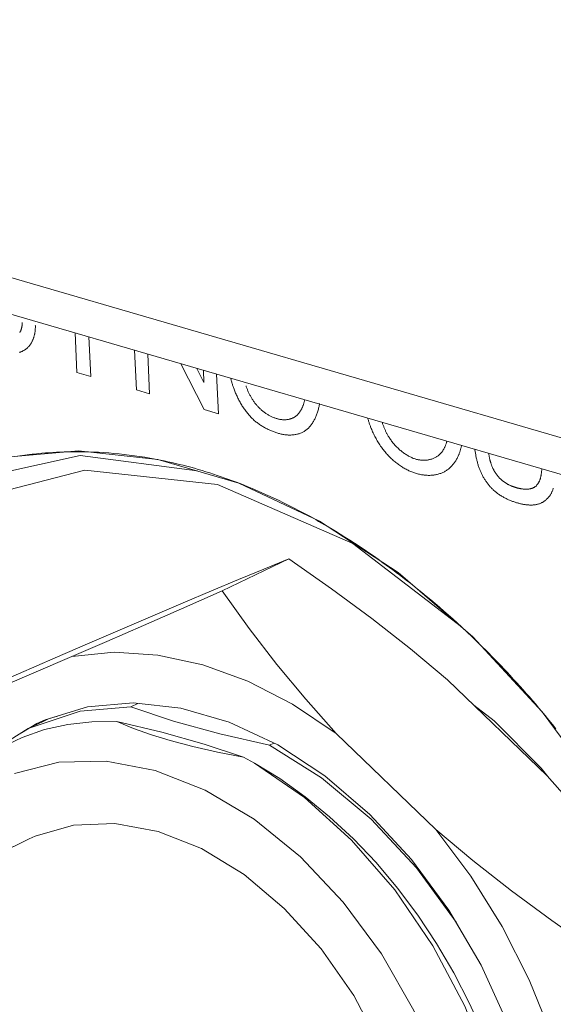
# Model space of a CAD drawing. Header units: millimetres. Extents: x 3925 to 5043, y -86 to 778.
# Tile 244 of 256: x 4893.69 to 4895.64, y 113.09 to 116.69. Entities that reach past the tile are written whole.
import ezdxf

# ---------------------------------------------------------------- set-up
doc = ezdxf.new("R2010")
doc.units = ezdxf.units.MM
doc.header["$LTSCALE"] = 46.255
for name, color, linetype in [('61-8RRB5G101DXF_CONTINUOUS_LINE', 7, 'CONTINUOUS'), ('792-MOLEX-73DXF_CONTINUOUS_LINE', 7, 'CONTINUOUS'), ('H30-IO-SHIELDXF_CONTINUOUS_LINE', 7, 'CONTINUOUS'), ('H30K-IO-LABEDXF_CONTINUOUS_LINE', 7, 'CONTINUOUS'), ('H30K-REAR-CODXF_CONTINUOUS_LINE', 7, 'CONTINUOUS'), ('LABEL-IO-H30DXF_CONTINUOUS_LINE', 7, 'CONTINUOUS')]:
    doc.layers.add(name, color=color, linetype=linetype)

msp = doc.modelspace()

# ---------------------------------------------------------------- linework, layer by layer
at = {"layer": '61-8RRB5G101DXF_CONTINUOUS_LINE', "color": 7, "linetype": 'Continuous', "lineweight": 0}
for p, q in [((4894.6736, 114.7181), (4894.4286, 114.6001)), ((4894.2862, 114.5567), (4894.3901, 114.6005)), ((4894.2862, 114.5567), (4893.9439, 114.4101)), ((4893.878, 114.36), (4893.5358, 114.2135)), ((4895.6209, 113.9224), (4895.2556, 114.2747)), ((4894.7358, 114.2032), (4894.8474, 114.078)), ((4893.7492, 114.1138), (4893.7795, 114.1276)), ((4893.6934, 114.0807), (4893.7492, 114.1138)), ((4895.2127, 113.7257), (4894.8474, 114.078))]:
    msp.add_line(p, q, dxfattribs=at)
for points in [[(4894.3901, 114.6005), (4894.4883, 114.6416), (4894.5822, 114.6806), (4894.6736, 114.7181)], [(4894.6736, 114.7181), (4894.8302, 114.6084), (4894.9783, 114.4991), (4895.1198, 114.3882), (4895.2556, 114.2747)], [(4893.878, 114.36), (4894.0061, 114.4155), (4894.1398, 114.4737), (4894.28, 114.535), (4894.4286, 114.6001)], [(4894.4286, 114.6001), (4894.528, 114.4628), (4894.6298, 114.3311), (4894.7358, 114.2032)], [(4893.3933, 114.17), (4893.542, 114.2352), (4893.6822, 114.2965), (4893.8159, 114.3547), (4893.9439, 114.4101)], [(4894.8474, 114.078), (4894.6872, 114.1851), (4894.5231, 114.2695), (4894.3576, 114.3299), (4894.1933, 114.3654), (4894.0326, 114.3755), (4893.878, 114.36)], [(4893.7795, 114.1276), (4893.9355, 114.1752), (4894.1026, 114.1898), (4894.2772, 114.171), (4894.4551, 114.1193), (4894.6326, 114.0357), (4894.8056, 113.9221), (4894.9703, 113.7812), (4895.123, 113.616), (4895.2603, 113.4302), (4895.3791, 113.228), (4895.4768, 113.0138), (4895.5511, 112.7926), (4895.6005, 112.5692), (4895.6237, 112.3485)], [(4895.6209, 113.9224), (4895.7325, 113.7972), (4895.8385, 113.6693), (4895.9403, 113.5376), (4896.0397, 113.4003)], [(4895.2127, 113.7257), (4895.3485, 113.6122), (4895.49, 113.5014), (4895.6381, 113.392), (4895.7947, 113.2823)], [(4895.2127, 113.7257), (4895.3411, 113.5543), (4895.4557, 113.3698), (4895.5548, 113.1751), (4895.6367, 112.9731), (4895.7003, 112.7668), (4895.7446, 112.5595)]]:
    msp.add_lwpolyline(points, dxfattribs=at)
at = {"layer": '792-MOLEX-73DXF_CONTINUOUS_LINE', "color": 7, "linetype": 'Continuous', "lineweight": 0}
for p, q in [((4894.0938, 114.1754), (4894.1198, 114.188)), ((4893.7727, 114.1223), (4893.7179, 114.0959)), ((4894.6181, 114.0425), (4894.6026, 114.0351)), ((4893.7214, 113.6913), (4893.2421, 113.4604))]:
    msp.add_line(p, q, dxfattribs=at)
for points in [[(4893.7179, 114.0959), (4893.9082, 114.1593), (4894.0938, 114.1754)], [(4894.0938, 114.1754), (4894.25, 114.1235), (4894.4199, 114.0766), (4894.6026, 114.0351)], [(4893.6956, 114.0636), (4893.7775, 114.0919), (4893.863, 114.111), (4893.9514, 114.121), (4894.0424, 114.1216)], [(4893.8251, 114.1418), (4893.7924, 114.1315), (4893.7727, 114.1223)], [(4894.2377, 114.052), (4894.1693, 114.0733), (4894.1041, 114.0966), (4894.0424, 114.1216)], [(4894.5067, 113.9911), (4894.3626, 114.0391), (4894.2076, 114.0828), (4894.0424, 114.1216)], [(4893.5534, 113.9862), (4893.5747, 114.0068), (4893.7179, 114.0959)], [(4893.5445, 113.9806), (4893.6178, 114.0265), (4893.6956, 114.0636)], [(4894.5067, 113.9911), (4894.4117, 114.0091), (4894.3218, 114.0295), (4894.2377, 114.052)], [(4894.6026, 114.0351), (4894.7938, 113.9156), (4894.9754, 113.7639), (4895.1419, 113.5849)], [(4894.1836, 113.9422), (4894.0032, 113.9764), (4893.8293, 113.9729), (4893.6671, 113.9316)], [(4894.5067, 113.9911), (4894.5203, 113.984), (4894.5339, 113.9768), (4894.5474, 113.9693)], [(4894.643, 111.2338), (4894.8066, 111.2711), (4894.955, 111.3453), (4895.0836, 111.4541), (4895.1887, 111.594), (4895.2686, 111.763), (4895.32, 111.9552), (4895.3416, 112.1652), (4895.3328, 112.387), (4895.2941, 112.6145), (4895.2266, 112.8415), (4895.1322, 113.062), (4895.0133, 113.27), (4894.8731, 113.46), (4894.7164, 113.6255), (4894.5459, 113.7639), (4894.3664, 113.8706), (4894.1836, 113.9422)], [(4895.1104, 111.2861), (4895.2428, 111.4021), (4895.352, 111.5497), (4895.435, 111.7251), (4895.4899, 111.9239), (4895.5151, 112.141), (4895.51, 112.3709), (4895.4749, 112.6076), (4895.4105, 112.8453), (4895.3185, 113.0779), (4895.2013, 113.2994), (4895.0618, 113.5042), (4894.9036, 113.6871), (4894.7306, 113.8435), (4894.5474, 113.9693)], [(4895.3883, 112.9733), (4895.3366, 113.0885), (4895.2791, 113.1999), (4895.2152, 113.3085), (4895.1465, 113.4117), (4895.0726, 113.5102), (4894.9933, 113.6043), (4894.9102, 113.6917), (4894.823, 113.7728), (4894.7338, 113.8458), (4894.6407, 113.9122), (4894.5474, 113.9693)], [(4893.7214, 113.6913), (4893.7434, 113.7014), (4893.8836, 113.7418), (4894.0354, 113.7477), (4894.1939, 113.7185)], [(4894.1939, 113.7185), (4894.3529, 113.6556), (4894.509, 113.5605), (4894.6569, 113.4365), (4894.7917, 113.2879), (4894.9113, 113.1168), (4895.0102, 112.9302), (4895.0855, 112.7341), (4895.135, 112.5344), (4895.1574, 112.3374), (4895.1523, 112.1487), (4895.1198, 111.9738), (4895.0609, 111.8178), (4894.9772, 111.6854), (4894.871, 111.5806), (4894.7689, 111.5175)], [(4895.1419, 113.5849), (4895.2873, 113.3867), (4895.3449, 113.2862)]]:
    msp.add_lwpolyline(points, dxfattribs=at)
at = {"layer": 'H30-IO-SHIELDXF_CONTINUOUS_LINE', "color": 7, "linetype": 'Continuous', "lineweight": 0}
msp.add_line((4895.6231, 113.9199), (4895.5993, 113.9502), dxfattribs=at)
msp.add_lwpolyline([(4895.5993, 113.9502), (4895.4266, 114.1237), (4895.3519, 114.1818)], dxfattribs=at)
at = {"layer": 'H30K-IO-LABEDXF_CONTINUOUS_LINE', "color": 7, "linetype": 'Continuous', "lineweight": 0}
for p, q in [((4893.8964, 115.4006), (4893.8897, 115.5458)), ((4893.9404, 115.5311), (4893.9471, 115.3858)), ((4894.1144, 115.3372), (4894.1077, 115.4824)), ((4894.1562, 115.4683), (4894.1629, 115.323)), ((4894.3633, 115.2648), (4894.2771, 115.4331)), ((4893.9471, 115.3858), (4893.8964, 115.4006)), ((4894.3354, 115.4162), (4894.3621, 115.3641)), ((4894.3621, 115.3641), (4894.36, 115.409)), ((4894.4085, 115.3949), (4894.4152, 115.2497)), ((4894.1629, 115.323), (4894.1144, 115.3372)), ((4894.4152, 115.2497), (4894.3633, 115.2648)), ((4894.1826, 115.0836), (4894.2024, 115.0798)), ((4894.481, 114.9988), (4894.5008, 114.9911)), ((4895.3063, 114.4688), (4895.3259, 114.4504)), ((4895.3259, 114.4504), (4895.3455, 114.4319)), ((4895.3455, 114.4319), (4895.365, 114.4131)), ((4895.365, 114.4131), (4895.3844, 114.3941)), ((4895.5904, 114.1711), (4895.6136, 114.1433)), ((4895.6136, 114.1433), (4895.6269, 114.1271)), ((4895.6269, 114.1271), (4895.64, 114.1109)), ((4895.64, 114.1109), (4895.6531, 114.0946))]:
    msp.add_line(p, q, dxfattribs=at)
for points in [[(4893.6862, 115.547), (4893.6867, 115.5479), (4893.6873, 115.5489), (4893.6879, 115.5498), (4893.6884, 115.5508), (4893.6889, 115.5518), (4893.6894, 115.5529), (4893.6899, 115.5539), (4893.6904, 115.555), (4893.6908, 115.5561), (4893.6912, 115.5572), (4893.6916, 115.5584), (4893.692, 115.5595), (4893.6924, 115.5607), (4893.6927, 115.5619), (4893.6931, 115.5631), (4893.6934, 115.5643), (4893.6937, 115.5655), (4893.6939, 115.5667), (4893.6941, 115.568), (4893.6944, 115.5693), (4893.6946, 115.5705), (4893.6947, 115.5718), (4893.6949, 115.5731), (4893.695, 115.5744), (4893.6951, 115.5757), (4893.6952, 115.5771), (4893.6952, 115.5784), (4893.6952, 115.5797), (4893.6952, 115.5811), (4893.6952, 115.5824), (4893.6952, 115.5838)], [(4893.7435, 115.5749), (4893.7436, 115.5724), (4893.7436, 115.5698), (4893.7436, 115.5673), (4893.7436, 115.5649), (4893.7435, 115.5624), (4893.7434, 115.5599), (4893.7432, 115.5575), (4893.743, 115.555), (4893.7427, 115.5526), (4893.7424, 115.5502), (4893.7421, 115.5479), (4893.7417, 115.5455), (4893.7412, 115.5432), (4893.7408, 115.5409), (4893.7403, 115.5386), (4893.7397, 115.5363), (4893.7391, 115.5341), (4893.7385, 115.5319), (4893.7379, 115.5297), (4893.7372, 115.5276), (4893.7364, 115.5255), (4893.7357, 115.5234), (4893.7349, 115.5214), (4893.734, 115.5194), (4893.7331, 115.5174), (4893.7322, 115.5155), (4893.7313, 115.5136), (4893.7303, 115.5117), (4893.7293, 115.5099)], [(4893.7293, 115.5099), (4893.7282, 115.508), (4893.727, 115.5062), (4893.7258, 115.5044), (4893.7246, 115.5027), (4893.7233, 115.501), (4893.722, 115.4994), (4893.7207, 115.4978), (4893.7193, 115.4962), (4893.7179, 115.4947), (4893.7164, 115.4932), (4893.7149, 115.4918), (4893.7134, 115.4904), (4893.7118, 115.4891), (4893.7102, 115.4878), (4893.7086, 115.4865), (4893.707, 115.4853), (4893.7053, 115.4842), (4893.7036, 115.4831), (4893.7019, 115.482), (4893.7001, 115.481), (4893.6983, 115.48), (4893.6965, 115.4791), (4893.6947, 115.4782), (4893.6929, 115.4774), (4893.691, 115.4766), (4893.6892, 115.4758), (4893.6873, 115.4751), (4893.6854, 115.4745)], [(4894.4711, 115.3436), (4894.4702, 115.3464), (4894.4692, 115.3492), (4894.4683, 115.3519), (4894.4674, 115.3547), (4894.4665, 115.3575), (4894.4656, 115.3603), (4894.4647, 115.3631), (4894.4639, 115.3659), (4894.463, 115.3687), (4894.4622, 115.3715), (4894.4614, 115.3743), (4894.4607, 115.3772), (4894.4599, 115.38)], [(4894.5164, 115.3517), (4894.5173, 115.349), (4894.5182, 115.3464), (4894.5192, 115.3437), (4894.5202, 115.3411), (4894.5213, 115.3385), (4894.5223, 115.3358), (4894.5235, 115.3332), (4894.5246, 115.3306), (4894.5258, 115.328), (4894.527, 115.3254), (4894.5283, 115.3228), (4894.5296, 115.3202), (4894.5309, 115.3177), (4894.5323, 115.3152), (4894.5337, 115.3126), (4894.5351, 115.3101), (4894.5365, 115.3077), (4894.538, 115.3052), (4894.5395, 115.3028), (4894.5411, 115.3004), (4894.5426, 115.298), (4894.5442, 115.2957), (4894.5458, 115.2934), (4894.5475, 115.2911), (4894.5492, 115.2889), (4894.5509, 115.2867), (4894.5526, 115.2845), (4894.5543, 115.2824), (4894.5561, 115.2804), (4894.5579, 115.2783), (4894.5597, 115.2763), (4894.5616, 115.2744), (4894.5634, 115.2725)], [(4894.534, 115.2377), (4894.5314, 115.2405), (4894.5288, 115.2433), (4894.5263, 115.2462), (4894.5238, 115.2492), (4894.5213, 115.2522), (4894.5189, 115.2553), (4894.5165, 115.2584), (4894.5141, 115.2616), (4894.5118, 115.2648), (4894.5095, 115.2681), (4894.5072, 115.2714), (4894.505, 115.2747), (4894.5028, 115.2781), (4894.5007, 115.2816), (4894.4986, 115.2851), (4894.4965, 115.2886), (4894.4945, 115.2921), (4894.4926, 115.2957), (4894.4906, 115.2993), (4894.4888, 115.3029), (4894.4869, 115.3065), (4894.4851, 115.3102), (4894.4834, 115.3139), (4894.4817, 115.3175), (4894.48, 115.3212), (4894.4784, 115.325), (4894.4769, 115.3287), (4894.4754, 115.3324), (4894.4739, 115.3361), (4894.4725, 115.3399), (4894.4711, 115.3436)], [(4894.6994, 115.2408), (4894.7009, 115.242), (4894.7024, 115.2433), (4894.7039, 115.2446), (4894.7053, 115.246), (4894.7067, 115.2474), (4894.708, 115.2489), (4894.7093, 115.2504), (4894.7106, 115.252), (4894.7119, 115.2536), (4894.7131, 115.2553), (4894.7143, 115.257), (4894.7154, 115.2588), (4894.7165, 115.2606), (4894.7176, 115.2624), (4894.7187, 115.2643), (4894.7197, 115.2662), (4894.7207, 115.2682), (4894.7217, 115.2702), (4894.7226, 115.2722), (4894.7235, 115.2743), (4894.7244, 115.2763), (4894.7252, 115.2785), (4894.726, 115.2806), (4894.7268, 115.2828), (4894.7275, 115.285), (4894.7282, 115.2872), (4894.7289, 115.2894), (4894.7296, 115.2917), (4894.7302, 115.2939), (4894.7308, 115.2962), (4894.7314, 115.2985), (4894.7319, 115.3009)], [(4894.7864, 115.2877), (4894.7858, 115.2841), (4894.7851, 115.2805), (4894.7843, 115.2769), (4894.7835, 115.2733), (4894.7827, 115.2698), (4894.7817, 115.2663), (4894.7808, 115.2628), (4894.7798, 115.2593), (4894.7787, 115.2559), (4894.7776, 115.2525), (4894.7764, 115.2492), (4894.7752, 115.2459), (4894.7739, 115.2426), (4894.7726, 115.2394), (4894.7712, 115.2362), (4894.7697, 115.2331), (4894.7683, 115.23), (4894.7667, 115.227), (4894.7651, 115.2241), (4894.7635, 115.2212), (4894.7618, 115.2183), (4894.76, 115.2156), (4894.7582, 115.2129), (4894.7563, 115.2102), (4894.7544, 115.2077), (4894.7524, 115.2052), (4894.7504, 115.2028), (4894.7483, 115.2005), (4894.7462, 115.1983), (4894.744, 115.1961), (4894.7418, 115.1941), (4894.7395, 115.1921), (4894.7371, 115.1902), (4894.7347, 115.1884)], [(4894.5634, 115.2725), (4894.5657, 115.2704), (4894.5679, 115.2682), (4894.5702, 115.2662), (4894.5725, 115.2641), (4894.5748, 115.2621), (4894.5771, 115.2602), (4894.5795, 115.2583), (4894.5819, 115.2565), (4894.5843, 115.2547), (4894.5867, 115.2529), (4894.5892, 115.2512), (4894.5916, 115.2496), (4894.5941, 115.248), (4894.5966, 115.2465), (4894.599, 115.245), (4894.6015, 115.2436), (4894.604, 115.2422), (4894.6065, 115.2409), (4894.6091, 115.2396), (4894.6116, 115.2384), (4894.6141, 115.2373), (4894.6166, 115.2362), (4894.6191, 115.2352), (4894.6216, 115.2343), (4894.6241, 115.2334), (4894.6266, 115.2325), (4894.6291, 115.2318)], [(4894.6291, 115.2318), (4894.6314, 115.2311), (4894.6337, 115.2306), (4894.636, 115.23), (4894.6383, 115.2295), (4894.6406, 115.2291), (4894.6429, 115.2288), (4894.6453, 115.2284), (4894.6476, 115.2282), (4894.6499, 115.228), (4894.6521, 115.2278), (4894.6544, 115.2277), (4894.6567, 115.2277), (4894.659, 115.2277), (4894.6612, 115.2278), (4894.6635, 115.228), (4894.6657, 115.2282), (4894.6679, 115.2284), (4894.6701, 115.2287), (4894.6722, 115.2291), (4894.6744, 115.2295), (4894.6765, 115.23), (4894.6786, 115.2306), (4894.6806, 115.2312), (4894.6826, 115.2319), (4894.6846, 115.2326), (4894.6866, 115.2334), (4894.6886, 115.2343), (4894.6905, 115.2352), (4894.6923, 115.2362), (4894.6941, 115.2373), (4894.6959, 115.2384), (4894.6977, 115.2396), (4894.6994, 115.2408)], [(4894.6357, 115.1778), (4894.6326, 115.1787), (4894.6294, 115.1797), (4894.6262, 115.1807), (4894.6231, 115.1818), (4894.6199, 115.183), (4894.6167, 115.1841), (4894.6135, 115.1854), (4894.6103, 115.1866), (4894.6071, 115.188), (4894.6039, 115.1894), (4894.6007, 115.1908), (4894.5975, 115.1923), (4894.5943, 115.1939), (4894.5911, 115.1955), (4894.5879, 115.1971), (4894.5847, 115.1989), (4894.5816, 115.2006), (4894.5784, 115.2025), (4894.5753, 115.2044), (4894.5722, 115.2063), (4894.5691, 115.2084), (4894.566, 115.2105), (4894.563, 115.2126), (4894.5599, 115.2148), (4894.5569, 115.2171), (4894.5539, 115.2194), (4894.551, 115.2218), (4894.5481, 115.2243), (4894.5452, 115.2268), (4894.5423, 115.2295), (4894.5395, 115.2321), (4894.5367, 115.2349), (4894.534, 115.2377)], [(4894.9756, 115.1959), (4894.9746, 115.1986), (4894.9736, 115.2012), (4894.9726, 115.2039), (4894.9716, 115.2066), (4894.9706, 115.2093), (4894.9696, 115.212), (4894.9687, 115.2147), (4894.9678, 115.2174), (4894.9669, 115.2201), (4894.966, 115.2228), (4894.9652, 115.2255), (4894.9643, 115.2283), (4894.9635, 115.231), (4894.9627, 115.2337)], [(4895.0159, 115.2183), (4895.0168, 115.2157), (4895.0176, 115.2132), (4895.0185, 115.2107), (4895.0194, 115.2082), (4895.0203, 115.2057), (4895.0213, 115.2032), (4895.0222, 115.2007), (4895.0232, 115.1983), (4895.0243, 115.1958), (4895.0253, 115.1934), (4895.0264, 115.191), (4895.0275, 115.1886), (4895.0286, 115.1862), (4895.0297, 115.1838), (4895.0309, 115.1815), (4895.0321, 115.1791), (4895.0333, 115.1768), (4895.0345, 115.1745), (4895.0358, 115.1722), (4895.0371, 115.1699), (4895.0384, 115.1677), (4895.0397, 115.1655), (4895.0411, 115.1633), (4895.0425, 115.1611), (4895.0439, 115.1589)], [(4894.7347, 115.1884), (4894.7323, 115.1868), (4894.7298, 115.1852), (4894.7272, 115.1837), (4894.7246, 115.1823), (4894.722, 115.181), (4894.7193, 115.1798), (4894.7165, 115.1787), (4894.7137, 115.1777), (4894.7109, 115.1767), (4894.708, 115.1758), (4894.7051, 115.1751), (4894.7022, 115.1744), (4894.6992, 115.1737), (4894.6962, 115.1732), (4894.6931, 115.1728), (4894.6901, 115.1724), (4894.687, 115.1721), (4894.6839, 115.1719), (4894.6807, 115.1718), (4894.6776, 115.1717), (4894.6744, 115.1717), (4894.6712, 115.1718), (4894.668, 115.172), (4894.6648, 115.1723), (4894.6616, 115.1726), (4894.6583, 115.173), (4894.6551, 115.1735), (4894.6519, 115.174), (4894.6486, 115.1746), (4894.6454, 115.1753), (4894.6422, 115.1761), (4894.6389, 115.1769), (4894.6357, 115.1778)], [(4895.044, 115.0905), (4895.041, 115.0935), (4895.038, 115.0967), (4895.0351, 115.0999), (4895.0321, 115.1032), (4895.0293, 115.1065), (4895.0264, 115.1099), (4895.0236, 115.1134), (4895.0208, 115.1169), (4895.0181, 115.1205), (4895.0154, 115.1241), (4895.0128, 115.1278), (4895.0102, 115.1315), (4895.0076, 115.1353), (4895.0051, 115.1391), (4895.0026, 115.143), (4895.0002, 115.1469), (4894.9978, 115.1508), (4894.9955, 115.1548), (4894.9933, 115.1588), (4894.9911, 115.1628), (4894.9889, 115.1669), (4894.9868, 115.171), (4894.9848, 115.1751), (4894.9828, 115.1792), (4894.9809, 115.1834), (4894.9791, 115.1876), (4894.9773, 115.1917), (4894.9756, 115.1959)], [(4895.0439, 115.1589), (4895.046, 115.1558), (4895.0482, 115.1527), (4895.0505, 115.1496), (4895.0528, 115.1466), (4895.0551, 115.1437), (4895.0575, 115.1408), (4895.06, 115.1379), (4895.0625, 115.1351), (4895.065, 115.1323), (4895.0676, 115.1296), (4895.0702, 115.1269), (4895.0729, 115.1243), (4895.0756, 115.1218), (4895.0783, 115.1193), (4895.0811, 115.1168), (4895.0839, 115.1145), (4895.0867, 115.1122), (4895.0895, 115.1099), (4895.0924, 115.1078), (4895.0953, 115.1057), (4895.0981, 115.1036), (4895.1011, 115.1017), (4895.104, 115.0998), (4895.1069, 115.098), (4895.1099, 115.0962), (4895.1128, 115.0946), (4895.1158, 115.093), (4895.1187, 115.0915), (4895.1217, 115.0901), (4895.1246, 115.0888), (4895.1276, 115.0875), (4895.1305, 115.0863), (4895.1334, 115.0853), (4895.1363, 115.0843), (4895.1392, 115.0834)], [(4895.2309, 115.105), (4895.2321, 115.1064), (4895.2333, 115.1078), (4895.2345, 115.1092), (4895.2356, 115.1107), (4895.2367, 115.1123), (4895.2378, 115.1138), (4895.2389, 115.1154), (4895.2399, 115.1171), (4895.2409, 115.1187), (4895.2419, 115.1204), (4895.2428, 115.1222), (4895.2437, 115.1239), (4895.2446, 115.1257), (4895.2455, 115.1275), (4895.2464, 115.1293), (4895.2472, 115.1312), (4895.248, 115.1331), (4895.2487, 115.135), (4895.2495, 115.137), (4895.2502, 115.139), (4895.2509, 115.141), (4895.2516, 115.143), (4895.2522, 115.145), (4895.2529, 115.1471), (4895.2535, 115.1492)], [(4895.3072, 115.1335), (4895.3067, 115.1312), (4895.3061, 115.1288), (4895.3055, 115.1265), (4895.3049, 115.1241), (4895.3043, 115.1218), (4895.3037, 115.1195), (4895.303, 115.1173), (4895.3023, 115.115), (4895.3016, 115.1128), (4895.3008, 115.1106), (4895.3001, 115.1084), (4895.2993, 115.1062), (4895.2985, 115.1041), (4895.2977, 115.1019), (4895.2968, 115.0998), (4895.2959, 115.0977)], [(4893.6781, 115.094), (4893.687, 115.0953), (4893.6959, 115.0966), (4893.7048, 115.0978), (4893.7137, 115.099), (4893.7227, 115.1001), (4893.7317, 115.1012), (4893.7406, 115.1022)], [(4893.7406, 115.1022), (4893.7541, 115.1036), (4893.7676, 115.1048), (4893.7811, 115.106), (4893.7947, 115.107), (4893.8082, 115.1078), (4893.8218, 115.1086), (4893.8355, 115.1092), (4893.8491, 115.1097), (4893.8628, 115.1101)], [(4893.8628, 115.1101), (4893.8735, 115.1103), (4893.8842, 115.1105), (4893.895, 115.1105), (4893.9058, 115.1105), (4893.9165, 115.1104), (4893.9273, 115.1102), (4893.9381, 115.1099)], [(4893.9381, 115.1099), (4893.9568, 115.1093), (4893.9755, 115.1084), (4893.9942, 115.1073), (4894.0129, 115.106), (4894.0317, 115.1045), (4894.0505, 115.1027), (4894.0693, 115.1007), (4894.0882, 115.0984), (4894.107, 115.0959), (4894.1259, 115.0932), (4894.1448, 115.0902), (4894.1637, 115.087), (4894.1826, 115.0836)], [(4895.1392, 115.0834), (4895.1421, 115.0826), (4895.1449, 115.0819), (4895.1478, 115.0813), (4895.1506, 115.0808), (4895.1535, 115.0803), (4895.1563, 115.0799), (4895.1592, 115.0796), (4895.162, 115.0794), (4895.1649, 115.0793), (4895.1677, 115.0792), (4895.1705, 115.0792), (4895.1733, 115.0793), (4895.1761, 115.0795), (4895.1788, 115.0797), (4895.1816, 115.0801), (4895.1843, 115.0805), (4895.187, 115.081), (4895.1897, 115.0816), (4895.1923, 115.0822), (4895.1949, 115.0829), (4895.1975, 115.0837), (4895.2001, 115.0846), (4895.2026, 115.0856), (4895.205, 115.0866), (4895.2075, 115.0877), (4895.2099, 115.0889), (4895.2122, 115.0902), (4895.2145, 115.0915), (4895.2167, 115.0929), (4895.2189, 115.0944), (4895.2211, 115.096), (4895.2231, 115.0976), (4895.2252, 115.0994), (4895.2271, 115.1012), (4895.229, 115.103), (4895.2309, 115.105)], [(4895.2959, 115.0977), (4895.2946, 115.0947), (4895.2932, 115.0917), (4895.2918, 115.0888), (4895.2903, 115.0859), (4895.2887, 115.083), (4895.2871, 115.0802), (4895.2854, 115.0775), (4895.2836, 115.0748), (4895.2819, 115.0721), (4895.28, 115.0695), (4895.2781, 115.067), (4895.2762, 115.0646), (4895.2742, 115.0622), (4895.2721, 115.0598), (4895.27, 115.0575), (4895.2679, 115.0553), (4895.2657, 115.0532), (4895.2634, 115.0511), (4895.2612, 115.0491), (4895.2588, 115.0472), (4895.2565, 115.0454), (4895.2541, 115.0436), (4895.2516, 115.0419), (4895.2491, 115.0403), (4895.2466, 115.0387), (4895.244, 115.0373), (4895.2414, 115.0359), (4895.2388, 115.0346), (4895.2361, 115.0335), (4895.2334, 115.0324)], [(4895.3716, 115.0505), (4895.3705, 115.0536), (4895.3695, 115.0567), (4895.3685, 115.0598), (4895.3676, 115.0629), (4895.3667, 115.066), (4895.3658, 115.0692), (4895.3649, 115.0723), (4895.3641, 115.0754), (4895.3633, 115.0785), (4895.3626, 115.0817), (4895.3619, 115.0848), (4895.3612, 115.0879), (4895.3606, 115.0911), (4895.3599, 115.0942), (4895.3593, 115.0974), (4895.3588, 115.1005), (4895.3582, 115.1037), (4895.3577, 115.1068), (4895.3572, 115.1099), (4895.3568, 115.1131), (4895.3563, 115.1162), (4895.3559, 115.1194)], [(4895.4065, 115.1046), (4895.4068, 115.1027), (4895.4071, 115.1008), (4895.4074, 115.0989), (4895.4077, 115.097), (4895.408, 115.0951), (4895.4084, 115.0932), (4895.4087, 115.0913), (4895.4091, 115.0894), (4895.4095, 115.0875), (4895.4099, 115.0856), (4895.4104, 115.0837), (4895.4108, 115.0818), (4895.4113, 115.0799), (4895.4118, 115.078), (4895.4123, 115.0761), (4895.4128, 115.0743), (4895.4133, 115.0724), (4895.4139, 115.0705), (4895.4145, 115.0686), (4895.4151, 115.0667), (4895.4157, 115.0648)], [(4894.2024, 115.0798), (4894.2163, 115.077), (4894.2302, 115.074), (4894.2441, 115.0709), (4894.258, 115.0677), (4894.2719, 115.0643), (4894.2858, 115.0609), (4894.2997, 115.0573), (4894.3136, 115.0535), (4894.3275, 115.0497), (4894.3414, 115.0457)], [(4895.1419, 115.0306), (4895.1385, 115.0316), (4895.135, 115.0327), (4895.1315, 115.0339), (4895.1281, 115.0352), (4895.1246, 115.0365), (4895.1211, 115.038), (4895.1176, 115.0395), (4895.1141, 115.0411), (4895.1106, 115.0427), (4895.1071, 115.0444), (4895.1036, 115.0462), (4895.1001, 115.0481), (4895.0967, 115.05), (4895.0932, 115.052), (4895.0898, 115.0541), (4895.0863, 115.0563), (4895.0829, 115.0585), (4895.0795, 115.0608), (4895.0762, 115.0632), (4895.0728, 115.0656), (4895.0695, 115.0681), (4895.0662, 115.0707), (4895.0629, 115.0733), (4895.0597, 115.076), (4895.0565, 115.0788), (4895.0533, 115.0816), (4895.0502, 115.0845), (4895.0471, 115.0874), (4895.044, 115.0905)], [(4895.4157, 115.0648), (4895.4163, 115.0629), (4895.417, 115.061), (4895.4178, 115.059), (4895.4185, 115.0571), (4895.4193, 115.0552), (4895.4202, 115.0533), (4895.421, 115.0514), (4895.4219, 115.0495), (4895.4229, 115.0476), (4895.4238, 115.0457), (4895.4248, 115.0438), (4895.4258, 115.042), (4895.4269, 115.0402), (4895.4279, 115.0383), (4895.429, 115.0365), (4895.4302, 115.0348), (4895.4313, 115.033), (4895.4325, 115.0313), (4895.4337, 115.0296), (4895.4349, 115.0279), (4895.4361, 115.0262), (4895.4373, 115.0246), (4895.4386, 115.023), (4895.4399, 115.0214), (4895.4412, 115.0198), (4895.4425, 115.0183), (4895.4439, 115.0168), (4895.4452, 115.0154), (4895.4466, 115.0139), (4895.448, 115.0126), (4895.4494, 115.0112)], [(4894.3414, 115.0457), (4894.3553, 115.0416), (4894.3692, 115.0374), (4894.3832, 115.033), (4894.3971, 115.0285), (4894.4111, 115.0239), (4894.425, 115.0191), (4894.439, 115.0142), (4894.453, 115.0092), (4894.467, 115.004), (4894.481, 114.9988)], [(4895.2334, 115.0324), (4895.2304, 115.0312), (4895.2273, 115.0302), (4895.2242, 115.0292), (4895.221, 115.0283), (4895.2178, 115.0275), (4895.2146, 115.0268), (4895.2113, 115.0261), (4895.2081, 115.0256), (4895.2047, 115.0251), (4895.2014, 115.0247), (4895.198, 115.0244), (4895.1946, 115.0242), (4895.1912, 115.024), (4895.1877, 115.024), (4895.1843, 115.024), (4895.1808, 115.0241), (4895.1773, 115.0243), (4895.1738, 115.0245), (4895.1703, 115.0249), (4895.1668, 115.0253), (4895.1632, 115.0258), (4895.1597, 115.0264), (4895.1561, 115.0271), (4895.1526, 115.0278), (4895.149, 115.0287), (4895.1455, 115.0296), (4895.1419, 115.0306)], [(4895.4232, 114.971), (4895.4212, 114.973), (4895.4192, 114.9749), (4895.4172, 114.977), (4895.4152, 114.979), (4895.4132, 114.9812), (4895.4113, 114.9833), (4895.4093, 114.9855), (4895.4074, 114.9878), (4895.4056, 114.9901), (4895.4037, 114.9924), (4895.4019, 114.9948), (4895.4001, 114.9972), (4895.3983, 114.9996), (4895.3966, 115.0021), (4895.3948, 115.0046), (4895.3932, 115.0072), (4895.3915, 115.0097), (4895.3899, 115.0123), (4895.3883, 115.0149), (4895.3868, 115.0176), (4895.3853, 115.0202), (4895.3838, 115.0229), (4895.3824, 115.0256), (4895.381, 115.0284), (4895.3797, 115.0311), (4895.3784, 115.0338), (4895.3771, 115.0366), (4895.3759, 115.0394), (4895.3748, 115.0422), (4895.3737, 115.0449), (4895.3726, 115.0477), (4895.3716, 115.0505)], [(4895.5827, 114.9874), (4895.5837, 114.9886), (4895.5847, 114.9899), (4895.5857, 114.9912), (4895.5867, 114.9925), (4895.5876, 114.9938), (4895.5885, 114.9952), (4895.5893, 114.9967), (4895.5901, 114.9981), (4895.5909, 114.9996), (4895.5916, 115.0012), (4895.5924, 115.0027), (4895.593, 115.0043), (4895.5937, 115.006), (4895.5943, 115.0076), (4895.5949, 115.0093), (4895.5954, 115.0111), (4895.596, 115.0128), (4895.5965, 115.0146), (4895.5969, 115.0164), (4895.5974, 115.0182), (4895.5978, 115.0201), (4895.5982, 115.022), (4895.5986, 115.0238), (4895.5989, 115.0258), (4895.5992, 115.0277), (4895.5995, 115.0297), (4895.5998, 115.0316), (4895.6001, 115.0336), (4895.6003, 115.0356), (4895.6005, 115.0377), (4895.6007, 115.0397), (4895.6009, 115.0418), (4895.601, 115.0438), (4895.6012, 115.0459), (4895.6013, 115.048)], [(4894.5008, 114.9911), (4894.52, 114.9834), (4894.5391, 114.9756), (4894.5583, 114.9674), (4894.5774, 114.9591), (4894.5966, 114.9505), (4894.6158, 114.9417), (4894.635, 114.9327), (4894.6541, 114.9234), (4894.6733, 114.9139), (4894.6925, 114.9042), (4894.7116, 114.8943), (4894.7308, 114.8841), (4894.7499, 114.8738)], [(4895.4494, 115.0112), (4895.451, 115.0097), (4895.4527, 115.0082), (4895.4543, 115.0067), (4895.456, 115.0053), (4895.4577, 115.0039), (4895.4595, 115.0025), (4895.4612, 115.0012), (4895.4629, 114.9999), (4895.4647, 114.9987), (4895.4665, 114.9975), (4895.4683, 114.9963), (4895.4701, 114.9952), (4895.4719, 114.994), (4895.4737, 114.993), (4895.4755, 114.9919), (4895.4773, 114.9909), (4895.4792, 114.9899), (4895.481, 114.989), (4895.4828, 114.9881), (4895.4847, 114.9872), (4895.4865, 114.9864), (4895.4884, 114.9856), (4895.4902, 114.9848), (4895.4921, 114.984), (4895.4939, 114.9833), (4895.4958, 114.9826), (4895.4976, 114.982), (4895.4995, 114.9813), (4895.5013, 114.9807), (4895.5031, 114.9802), (4895.5049, 114.9796)], [(4895.5049, 114.9796), (4895.5069, 114.9791), (4895.5088, 114.9785), (4895.5108, 114.978), (4895.5128, 114.9775), (4895.5147, 114.977), (4895.5167, 114.9766), (4895.5187, 114.9761), (4895.5207, 114.9757), (4895.5227, 114.9753), (4895.5248, 114.975), (4895.5268, 114.9747), (4895.5288, 114.9744), (4895.5308, 114.9741), (4895.5328, 114.9739), (4895.5348, 114.9737), (4895.5368, 114.9735), (4895.5387, 114.9734), (4895.5407, 114.9733), (4895.5427, 114.9733), (4895.5446, 114.9732), (4895.5465, 114.9733), (4895.5485, 114.9734), (4895.5504, 114.9735), (4895.5522, 114.9737), (4895.5541, 114.9739), (4895.556, 114.9741), (4895.5578, 114.9745), (4895.5596, 114.9748), (4895.5613, 114.9752), (4895.5631, 114.9757), (4895.5648, 114.9763), (4895.5665, 114.9768), (4895.5681, 114.9775), (4895.5698, 114.9782), (4895.5713, 114.979), (4895.5729, 114.9798), (4895.5744, 114.9807), (4895.5759, 114.9816), (4895.5773, 114.9827), (4895.5787, 114.9837), (4895.5801, 114.9849), (4895.5814, 114.9861), (4895.5827, 114.9874)], [(4895.5118, 114.923), (4895.509, 114.9238), (4895.5061, 114.9247), (4895.5031, 114.9257), (4895.5002, 114.9266), (4895.4973, 114.9276), (4895.4944, 114.9287), (4895.4914, 114.9298), (4895.4885, 114.9309), (4895.4855, 114.9321), (4895.4826, 114.9333), (4895.4797, 114.9346), (4895.4767, 114.9359), (4895.4738, 114.9372), (4895.4709, 114.9387), (4895.4679, 114.9401), (4895.465, 114.9416), (4895.4621, 114.9432), (4895.4592, 114.9448), (4895.4563, 114.9465), (4895.4535, 114.9482), (4895.4506, 114.95), (4895.4478, 114.9518), (4895.445, 114.9537), (4895.4422, 114.9556), (4895.4394, 114.9577), (4895.4366, 114.9597), (4895.4339, 114.9619), (4895.4312, 114.9641), (4895.4285, 114.9663), (4895.4259, 114.9686), (4895.4232, 114.971)], [(4895.6436, 114.9766), (4895.6429, 114.9742), (4895.6421, 114.972), (4895.6413, 114.9697), (4895.6404, 114.9675), (4895.6395, 114.9653), (4895.6385, 114.9632), (4895.6375, 114.9611), (4895.6364, 114.959), (4895.6353, 114.957), (4895.6341, 114.9551), (4895.6329, 114.9531), (4895.6317, 114.9512), (4895.6304, 114.9494), (4895.629, 114.9476), (4895.6277, 114.9458), (4895.6263, 114.9441), (4895.6248, 114.9424), (4895.6234, 114.9408), (4895.6219, 114.9392), (4895.6203, 114.9376), (4895.6188, 114.9361), (4895.6172, 114.9347), (4895.6155, 114.9333), (4895.6139, 114.932), (4895.6122, 114.9307), (4895.6105, 114.9294), (4895.6087, 114.9282), (4895.607, 114.9271), (4895.6052, 114.926), (4895.6034, 114.9249), (4895.6016, 114.924), (4895.5997, 114.923)], [(4895.5997, 114.923), (4895.5974, 114.922), (4895.5951, 114.921), (4895.5927, 114.9201), (4895.5903, 114.9193), (4895.5879, 114.9185), (4895.5854, 114.9178), (4895.5829, 114.9173), (4895.5804, 114.9167), (4895.5778, 114.9163), (4895.5752, 114.9159), (4895.5726, 114.9156), (4895.57, 114.9154), (4895.5673, 114.9152), (4895.5647, 114.9151), (4895.562, 114.915), (4895.5592, 114.9151), (4895.5565, 114.9151), (4895.5538, 114.9153), (4895.551, 114.9155), (4895.5482, 114.9157), (4895.5454, 114.916), (4895.5427, 114.9163), (4895.5399, 114.9167), (4895.5371, 114.9172), (4895.5342, 114.9176), (4895.5314, 114.9182), (4895.5286, 114.9187), (4895.5258, 114.9194), (4895.523, 114.92), (4895.5202, 114.9207), (4895.5174, 114.9214), (4895.5146, 114.9222), (4895.5118, 114.923)], [(4894.7499, 114.8738), (4894.7609, 114.8677), (4894.7719, 114.8616), (4894.7828, 114.8554), (4894.7938, 114.8491), (4894.8048, 114.8428), (4894.8157, 114.8364), (4894.8267, 114.8299)], [(4894.8267, 114.8299), (4894.8443, 114.8193), (4894.8618, 114.8086), (4894.8793, 114.7976), (4894.8969, 114.7865), (4894.9143, 114.7753), (4894.9318, 114.7638), (4894.9492, 114.7522), (4894.9666, 114.7404), (4894.984, 114.7284), (4895.0013, 114.7162), (4895.0186, 114.7039)], [(4895.0186, 114.7039), (4895.0309, 114.6951), (4895.0431, 114.6861), (4895.0553, 114.6771), (4895.0675, 114.668), (4895.0797, 114.6588), (4895.0919, 114.6496), (4895.104, 114.6402), (4895.1161, 114.6308), (4895.1282, 114.6212)], [(4895.1282, 114.6212), (4895.1446, 114.6081), (4895.161, 114.5949), (4895.1774, 114.5814), (4895.1937, 114.5679), (4895.2099, 114.5541), (4895.2261, 114.5403), (4895.2423, 114.5263), (4895.2584, 114.5121), (4895.2744, 114.4978), (4895.2904, 114.4833), (4895.3063, 114.4688)], [(4895.3844, 114.3941), (4895.3957, 114.3829), (4895.407, 114.3716), (4895.4183, 114.3602), (4895.4295, 114.3487), (4895.4407, 114.3372), (4895.4518, 114.3256), (4895.4629, 114.3139), (4895.474, 114.3022), (4895.485, 114.2904)], [(4895.485, 114.2904), (4895.4969, 114.2774), (4895.5088, 114.2644), (4895.5206, 114.2513), (4895.5324, 114.2382), (4895.5441, 114.2249), (4895.5557, 114.2116), (4895.5674, 114.1982), (4895.5789, 114.1847), (4895.5904, 114.1711)]]:
    msp.add_lwpolyline(points, dxfattribs=at)
at = {"layer": 'H30K-REAR-CODXF_CONTINUOUS_LINE', "color": 7, "linetype": 'Continuous', "lineweight": 0}
for p, q in [((4819.8844, 137.2052), (4900.7182, 113.6939)), ((4819.9778, 137.0438), (4900.8116, 113.5325)), ((4893.9248, 115.0435), (4893.482, 114.9292))]:
    msp.add_line(p, q, dxfattribs=at)
for points in [[(4893.4487, 114.9951), (4893.9081, 115.0966), (4894.3367, 115.0405)], [(4895.3063, 114.4687), (4894.9076, 114.7744), (4894.4112, 114.9899), (4893.9248, 115.0435)]]:
    msp.add_lwpolyline(points, dxfattribs=at)
at = {"layer": 'LABEL-IO-H30DXF_CONTINUOUS_LINE', "color": 7, "linetype": 'Continuous', "lineweight": 0}
for p, q in [((4895.0742, 114.6674), (4895.3487, 114.4324)), ((4895.3487, 114.4324), (4895.6032, 114.1571))]:
    msp.add_line(p, q, dxfattribs=at)
for points in [[(4893.624, 115.0892), (4893.9025, 115.1135), (4894.1934, 115.0822), (4894.49, 114.9959), (4894.7858, 114.8566), (4895.0742, 114.6674)], [(4895.6032, 114.1571), (4895.832, 113.8474), (4896.03, 113.5104)]]:
    msp.add_lwpolyline(points, dxfattribs=at)

doc.saveas('drawing.dxf')
